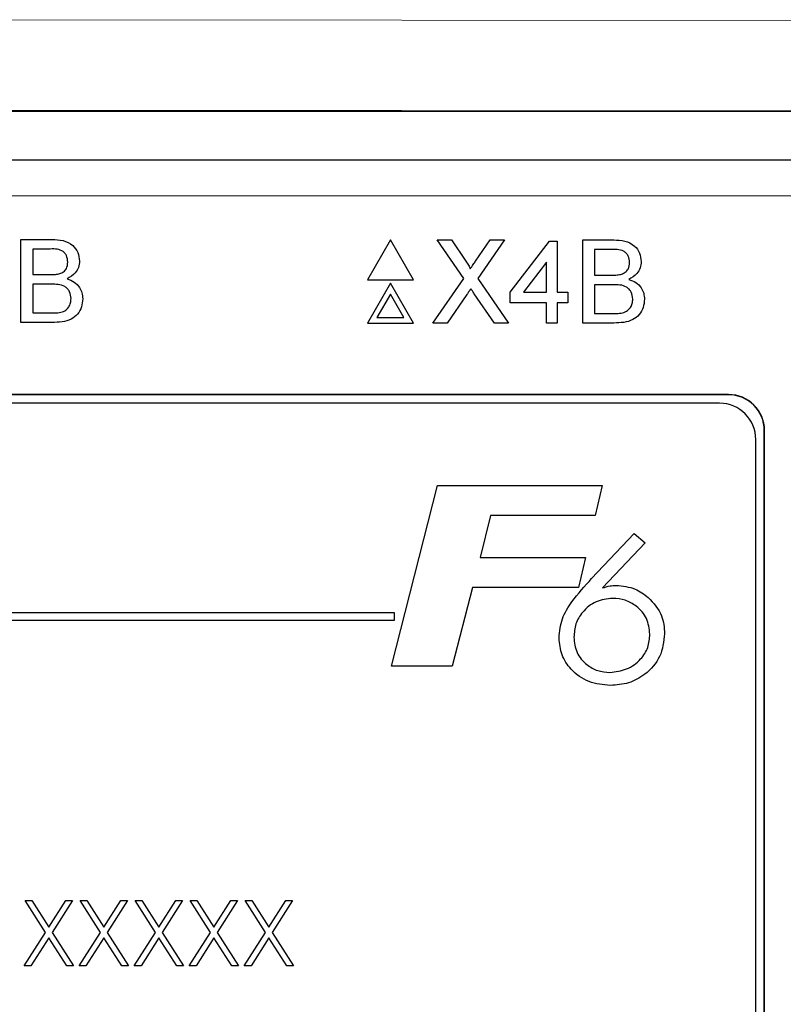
# Model space of a CAD drawing. Header units: millimetres. Extents: x 5 to 418, y 2 to 292.
# Tile 31 of 74: x 109 to 112.52, y 180.25 to 184.79. Entities that reach past the tile are written whole.
import ezdxf

# ---------------------------------------------------------------- set-up
doc = ezdxf.new("R2010")
doc.units = ezdxf.units.MM

msp = doc.modelspace()

# ---------------------------------------------------------------- linework, layer by layer
at = {"color": 7, "linetype": 'Continuous', "lineweight": 18}
for p, q in [((108.2928, 184.7925), (115.8505, 184.7862)), ((115.7818, 184.3697), (108.2731, 184.3759)), ((113.3147, 183.9799), (102.8089, 183.9799)), ((112.2701, 183.0621), (112.2701, 183.0632)), ((112.4356, 182.8966), (112.4368, 182.8966))]:
    msp.add_line(p, q, dxfattribs=at)
at = {"color": 7, "linetype": 'Continuous', "lineweight": 25}
for p, q in [((100.3565, 184.3697), (115.7818, 184.3697)), ((102.8089, 184.1466), (113.3147, 184.1466)), ((109.006, 183.3951), (109.006, 183.7785)), ((109.006, 183.7785), (109.1495, 183.7785)), ((110.7106, 183.7762), (110.6047, 183.5928)), ((110.8164, 183.5928), (110.7106, 183.7762)), ((110.9267, 183.7762), (110.9918, 183.7762)), ((111.0487, 183.5991), (110.9267, 183.7762)), ((110.9918, 183.7762), (111.0587, 183.6791)), ((111.1036, 183.679), (111.1703, 183.7762)), ((111.2363, 183.7762), (111.1143, 183.5985)), ((111.1703, 183.7762), (111.2363, 183.7762)), ((111.2635, 183.5353), (111.4453, 183.7712)), ((111.4453, 183.7712), (111.4797, 183.7712)), ((111.4797, 183.7712), (111.4797, 183.5353)), ((111.5977, 183.3928), (111.5977, 183.7762)), ((111.5977, 183.7762), (111.7412, 183.7762)), ((109.1331, 183.7342), (109.0601, 183.7342)), ((109.0601, 183.7342), (109.0601, 183.6163)), ((111.7248, 183.7319), (111.6518, 183.7319)), ((111.6518, 183.7319), (111.6518, 183.614)), ((111.4306, 183.6734), (111.3242, 183.5353)), ((111.4306, 183.5353), (111.4306, 183.6734)), ((109.0601, 183.6163), (109.1391, 183.6163)), ((110.6047, 183.5928), (110.8164, 183.5928)), ((110.7106, 183.5762), (110.6047, 183.3928)), ((110.8164, 183.3928), (110.7106, 183.5762)), ((110.907, 183.3928), (111.0487, 183.5991)), ((111.1143, 183.5985), (111.256, 183.3928)), ((111.6518, 183.614), (111.7308, 183.614)), ((109.1446, 183.572), (109.0601, 183.572)), ((109.0601, 183.572), (109.0601, 183.4394)), ((111.2635, 183.4862), (111.2635, 183.5353)), ((111.3242, 183.5353), (111.4306, 183.5353)), ((111.4797, 183.5353), (111.5289, 183.5353)), ((111.5289, 183.5353), (111.5289, 183.4862)), ((111.7362, 183.5697), (111.6518, 183.5697)), ((111.6518, 183.5697), (111.6518, 183.4371)), ((110.7106, 183.5262), (110.648, 183.4178)), ((110.7731, 183.4178), (110.7106, 183.5262)), ((111.0637, 183.5247), (110.973, 183.3928)), ((111.1908, 183.3928), (111.0975, 183.5283)), ((111.4306, 183.4862), (111.2635, 183.4862)), ((111.4306, 183.3928), (111.4306, 183.4862)), ((111.5289, 183.4862), (111.4797, 183.4862)), ((111.4797, 183.4862), (111.4797, 183.3928)), ((109.0601, 183.4394), (109.1508, 183.4394)), ((109.1499, 183.3951), (109.006, 183.3951)), ((110.648, 183.4178), (110.7731, 183.4178)), ((111.6518, 183.4371), (111.7424, 183.4371)), ((110.6047, 183.3928), (110.8164, 183.3928)), ((110.973, 183.3928), (110.907, 183.3928)), ((111.256, 183.3928), (111.1908, 183.3928)), ((111.4797, 183.3928), (111.4306, 183.3928)), ((111.7416, 183.3928), (111.5977, 183.3928)), ((112.2701, 183.0632), (103.8534, 183.0632)), ((112.2701, 183.0621), (103.8534, 183.0621)), ((112.2296, 183.0227), (103.8963, 183.0227)), ((112.4356, 176.1466), (112.4356, 182.8966)), ((112.4368, 176.1466), (112.4368, 182.8966)), ((112.3963, 176.1894), (112.3963, 182.8561)), ((110.7156, 181.8098), (110.9281, 182.6431)), ((110.9281, 182.6431), (111.6879, 182.6431)), ((111.6879, 182.6431), (111.6555, 182.5042)), ((111.173, 182.5042), (111.124, 182.3119)), ((111.6555, 182.5042), (111.173, 182.5042)), ((111.639, 182.2141), (111.8348, 182.4218)), ((111.8348, 182.4218), (111.8856, 182.3795)), ((111.8856, 182.3795), (111.689, 182.1709)), ((111.124, 182.3119), (111.6106, 182.3119)), ((111.6106, 182.3119), (111.5782, 182.173)), ((111.0886, 182.173), (110.9959, 181.8098)), ((111.5782, 182.173), (111.0886, 182.173)), ((110.7296, 182.0561), (105.5629, 182.0561)), ((110.7296, 182.0227), (110.7296, 182.0561)), ((105.5629, 182.0227), (110.7296, 182.0227)), ((110.9959, 181.8098), (110.7156, 181.8098)), ((109.0249, 180.7279), (109.056, 180.7279)), ((109.119, 180.5809), (109.0249, 180.7279)), ((109.056, 180.7279), (109.1345, 180.6052)), ((109.1345, 180.6052), (109.2131, 180.7279)), ((109.2442, 180.7279), (109.1501, 180.5809)), ((109.2131, 180.7279), (109.2442, 180.7279)), ((109.2788, 180.7279), (109.3099, 180.7279)), ((109.3729, 180.5809), (109.2788, 180.7279)), ((109.3099, 180.7279), (109.3884, 180.6052)), ((109.3884, 180.6052), (109.4669, 180.7279)), ((109.498, 180.7279), (109.404, 180.5809)), ((109.4669, 180.7279), (109.498, 180.7279)), ((109.6267, 180.5809), (109.5326, 180.7279)), ((109.5326, 180.7279), (109.5637, 180.7279)), ((109.5637, 180.7279), (109.6422, 180.6052)), ((109.6422, 180.6052), (109.7208, 180.7279)), ((109.7519, 180.7279), (109.6578, 180.5809)), ((109.7208, 180.7279), (109.7519, 180.7279)), ((109.7865, 180.7279), (109.8175, 180.7279)), ((109.8806, 180.5809), (109.7865, 180.7279)), ((109.8175, 180.7279), (109.8961, 180.6052)), ((109.8961, 180.6052), (109.9746, 180.7279)), ((110.0057, 180.7279), (109.9117, 180.5809)), ((109.9746, 180.7279), (110.0057, 180.7279)), ((110.1344, 180.5809), (110.0403, 180.7279)), ((110.0403, 180.7279), (110.0714, 180.7279)), ((110.0714, 180.7279), (110.1499, 180.6052)), ((110.1499, 180.6052), (110.2285, 180.7279)), ((110.2595, 180.7279), (110.1655, 180.5809)), ((110.2285, 180.7279), (110.2595, 180.7279)), ((109.0211, 180.4279), (109.119, 180.5809)), ((109.1501, 180.5809), (109.248, 180.4279)), ((109.2749, 180.4279), (109.3729, 180.5809)), ((109.404, 180.5809), (109.5019, 180.4279)), ((109.5288, 180.4279), (109.6267, 180.5809)), ((109.6578, 180.5809), (109.7557, 180.4279)), ((109.7826, 180.4279), (109.8806, 180.5809)), ((109.9117, 180.5809), (110.0095, 180.4279)), ((110.0365, 180.4279), (110.1344, 180.5809)), ((110.1655, 180.5809), (110.2634, 180.4279)), ((109.1345, 180.5566), (109.0522, 180.4279)), ((109.2169, 180.4279), (109.1345, 180.5566)), ((109.3884, 180.5566), (109.306, 180.4279)), ((109.4708, 180.4279), (109.3884, 180.5566)), ((109.6422, 180.5566), (109.5599, 180.4279)), ((109.7246, 180.4279), (109.6422, 180.5566)), ((109.8961, 180.5566), (109.8137, 180.4279)), ((109.9785, 180.4279), (109.8961, 180.5566)), ((110.1499, 180.5566), (110.0675, 180.4279)), ((110.2323, 180.4279), (110.1499, 180.5566)), ((109.0522, 180.4279), (109.0211, 180.4279)), ((109.248, 180.4279), (109.2169, 180.4279)), ((109.306, 180.4279), (109.2749, 180.4279)), ((109.5019, 180.4279), (109.4708, 180.4279)), ((109.5599, 180.4279), (109.5288, 180.4279)), ((109.7557, 180.4279), (109.7246, 180.4279)), ((109.8137, 180.4279), (109.7826, 180.4279)), ((110.0095, 180.4279), (109.9785, 180.4279)), ((110.0675, 180.4279), (110.0365, 180.4279)), ((110.2634, 180.4279), (110.2323, 180.4279))]:
    msp.add_line(p, q, dxfattribs=at)
for centre, radius in [((112.2701, 182.8966), 0.1667), ((112.2701, 182.8966), 0.1655), ((112.2296, 182.8561), 0.1667)]:
    msp.add_arc(centre, radius, 0, 90, dxfattribs=at)
for points, knots in [([(109.1495, 183.7785), (109.1666, 183.7779), (109.2004, 183.7768), (109.2447, 183.7557), (109.271, 183.7189), (109.2746, 183.6924), (109.2763, 183.6791)], [0, 0, 0, 0, 0.281116, 0.560026, 0.780112, 1, 1, 1, 1]), ([(111.7412, 183.7762), (111.7582, 183.7756), (111.7921, 183.7745), (111.8364, 183.7534), (111.8627, 183.7166), (111.8662, 183.6901), (111.868, 183.6768)], [0, 0, 0, 0, 0.281116, 0.560026, 0.780112, 1, 1, 1, 1]), ([(109.2223, 183.6743), (109.2211, 183.6847), (109.2194, 183.7004), (109.2076, 183.718), (109.1817, 183.7361), (109.1547, 183.735), (109.1331, 183.7342)], [0, 0, 0, 0, 0.249512, 0.375019, 0.500244, 1, 1, 1, 1]), ([(111.8139, 183.672), (111.8128, 183.6824), (111.8111, 183.6981), (111.7993, 183.7157), (111.7733, 183.7338), (111.7463, 183.7327), (111.7248, 183.7319)], [0, 0, 0, 0, 0.249512, 0.375019, 0.500244, 1, 1, 1, 1]), ([(109.1852, 183.6208), (109.1913, 183.6233), (109.2035, 183.6282), (109.2195, 183.6468), (109.2212, 183.6639), (109.2223, 183.6743)], [0, 0, 0, 0, 0.280869, 0.561063, 1, 1, 1, 1]), ([(109.2763, 183.6791), (109.2752, 183.6692), (109.2731, 183.6494), (109.2546, 183.6178), (109.2324, 183.6046), (109.2188, 183.5966)], [0, 0, 0, 0, 0.280336, 0.5608, 1, 1, 1, 1]), ([(111.0587, 183.6791), (111.063, 183.6726), (111.069, 183.6635), (111.0764, 183.6515), (111.0779, 183.6455), (111.0786, 183.6425)], [0, 0, 0, 0, 0.561277, 0.781763, 1, 1, 1, 1]), ([(111.0786, 183.6425), (111.0833, 183.6494), (111.0916, 183.6615), (111.1, 183.6737), (111.1036, 183.679)], [0, 0, 0, 0, 0.56, 1, 1, 1, 1]), ([(111.7768, 183.6185), (111.783, 183.621), (111.7952, 183.6259), (111.8111, 183.6445), (111.8129, 183.6616), (111.8139, 183.672)], [0, 0, 0, 0, 0.280869, 0.561063, 1, 1, 1, 1]), ([(111.868, 183.6768), (111.8669, 183.6669), (111.8648, 183.6471), (111.8462, 183.6155), (111.824, 183.6023), (111.8105, 183.5943)], [0, 0, 0, 0, 0.280336, 0.5608, 1, 1, 1, 1]), ([(109.1391, 183.6163), (109.1478, 183.6163), (109.1633, 183.6163), (109.1785, 183.6194), (109.1852, 183.6208)], [0, 0, 0, 0, 0.560393, 1, 1, 1, 1]), ([(109.2188, 183.5966), (109.2299, 183.5926), (109.2522, 183.5845), (109.2758, 183.5604), (109.2892, 183.5328), (109.2904, 183.5142), (109.2911, 183.5049)], [0, 0, 0, 0, 0.280211, 0.55967, 0.779709, 1, 1, 1, 1]), ([(111.7308, 183.614), (111.7395, 183.614), (111.755, 183.614), (111.7702, 183.6171), (111.7768, 183.6185)], [0, 0, 0, 0, 0.560393, 1, 1, 1, 1]), ([(111.8105, 183.5943), (111.8216, 183.5903), (111.8439, 183.5822), (111.8675, 183.5581), (111.8808, 183.5305), (111.8821, 183.5119), (111.8827, 183.5026)], [0, 0, 0, 0, 0.280211, 0.55967, 0.779709, 1, 1, 1, 1]), ([(109.237, 183.5057), (109.2358, 183.5167), (109.234, 183.5331), (109.2215, 183.5513), (109.1955, 183.5718), (109.1672, 183.5719), (109.1446, 183.572)], [0, 0, 0, 0, 0.249802, 0.375546, 0.501154, 1, 1, 1, 1]), ([(111.0817, 183.5511), (111.0783, 183.5462), (111.0723, 183.5374), (111.0663, 183.5286), (111.0637, 183.5247)], [0, 0, 0, 0, 0.560002, 1, 1, 1, 1]), ([(111.0975, 183.5283), (111.0945, 183.5325), (111.0893, 183.5401), (111.084, 183.5477), (111.0817, 183.5511)], [0, 0, 0, 0, 0.56, 1, 1, 1, 1]), ([(111.8287, 183.5034), (111.8275, 183.5144), (111.8257, 183.5308), (111.8132, 183.549), (111.7872, 183.5695), (111.7589, 183.5696), (111.7362, 183.5697)], [0, 0, 0, 0, 0.249802, 0.375546, 0.501154, 1, 1, 1, 1]), ([(109.2911, 183.5049), (109.2899, 183.4923), (109.2875, 183.467), (109.2688, 183.4328), (109.2242, 183.398), (109.1806, 183.3963), (109.1499, 183.3951)], [0, 0, 0, 0, 0.1871427, 0.3743187, 0.5607862, 1, 1, 1, 1]), ([(109.1836, 183.4412), (109.192, 183.4433), (109.2088, 183.4474), (109.2266, 183.4649), (109.2358, 183.4854), (109.2366, 183.4989), (109.237, 183.5057)], [0, 0, 0, 0, 0.28029, 0.559018, 0.779402, 1, 1, 1, 1]), ([(111.8827, 183.5026), (111.8815, 183.49), (111.8791, 183.4647), (111.8605, 183.4305), (111.8159, 183.3957), (111.7722, 183.394), (111.7416, 183.3928)], [0, 0, 0, 0, 0.1871427, 0.3743187, 0.5607862, 1, 1, 1, 1]), ([(111.7752, 183.4389), (111.7837, 183.441), (111.8005, 183.4451), (111.8183, 183.4626), (111.8274, 183.4831), (111.8283, 183.4966), (111.8287, 183.5034)], [0, 0, 0, 0, 0.28029, 0.559018, 0.779402, 1, 1, 1, 1]), ([(109.1508, 183.4394), (109.1569, 183.4393), (109.1679, 183.4393), (109.1788, 183.4406), (109.1836, 183.4412)], [0, 0, 0, 0, 0.560099, 1, 1, 1, 1]), ([(111.7424, 183.4371), (111.7486, 183.437), (111.7596, 183.437), (111.7704, 183.4383), (111.7752, 183.4389)], [0, 0, 0, 0, 0.560099, 1, 1, 1, 1]), ([(111.4887, 181.9402), (111.4917, 181.9703), (111.4979, 182.0304), (111.5558, 182.1228), (111.6074, 182.1795), (111.639, 182.2141)], [0, 0, 0, 0, 0.279364, 0.559156, 1, 1, 1, 1]), ([(111.689, 182.1709), (111.7005, 182.1744), (111.721, 182.1807), (111.7423, 182.1819), (111.7517, 182.1825)], [0, 0, 0, 0, 0.560135, 1, 1, 1, 1]), ([(111.7517, 182.1825), (111.7823, 182.1795), (111.837, 182.1743), (111.8808, 182.1417), (111.9001, 182.1273)], [0, 0, 0, 0, 0.5592844, 1, 1, 1, 1]), ([(111.7364, 182.1227), (111.7099, 182.1196), (111.657, 182.1135), (111.5981, 182.065), (111.5621, 182.006), (111.5587, 181.9644), (111.557, 181.9436)], [0, 0, 0, 0, 0.279556, 0.559294, 0.779532, 1, 1, 1, 1]), ([(111.9075, 181.9576), (111.9046, 181.9825), (111.8988, 182.0323), (111.8509, 182.0859), (111.7949, 182.118), (111.7559, 182.1211), (111.7364, 182.1227)], [0, 0, 0, 0, 0.2794789, 0.5590957, 0.779433, 1, 1, 1, 1]), ([(111.9001, 182.1273), (111.9246, 182.1004), (111.9686, 182.0523), (111.9736, 181.9879), (111.9758, 181.9595)], [0, 0, 0, 0, 0.558736, 1, 1, 1, 1]), ([(111.7256, 181.721), (111.6918, 181.7241), (111.6242, 181.7304), (111.5453, 181.7869), (111.4959, 181.8605), (111.4911, 181.9137), (111.4887, 181.9402)], [0, 0, 0, 0, 0.280044, 0.559691, 0.779775, 1, 1, 1, 1]), ([(111.557, 181.9436), (111.5597, 181.9192), (111.565, 181.8704), (111.6109, 181.8171), (111.6658, 181.7856), (111.7039, 181.7824), (111.723, 181.7808)], [0, 0, 0, 0, 0.27964, 0.559186, 0.77952, 1, 1, 1, 1]), ([(111.723, 181.7808), (111.7495, 181.7842), (111.8026, 181.7909), (111.8645, 181.8357), (111.9025, 181.8946), (111.9058, 181.9366), (111.9075, 181.9576)], [0, 0, 0, 0, 0.279637, 0.559731, 0.779656, 1, 1, 1, 1]), ([(111.9758, 181.9595), (111.9715, 181.9233), (111.9629, 181.8508), (111.893, 181.7728), (111.8108, 181.7274), (111.754, 181.7231), (111.7256, 181.721)], [0, 0, 0, 0, 0.279419, 0.558995, 0.779371, 1, 1, 1, 1])]:
    msp.add_open_spline(points, degree=3, knots=knots, dxfattribs=at)

doc.saveas('drawing.dxf')
